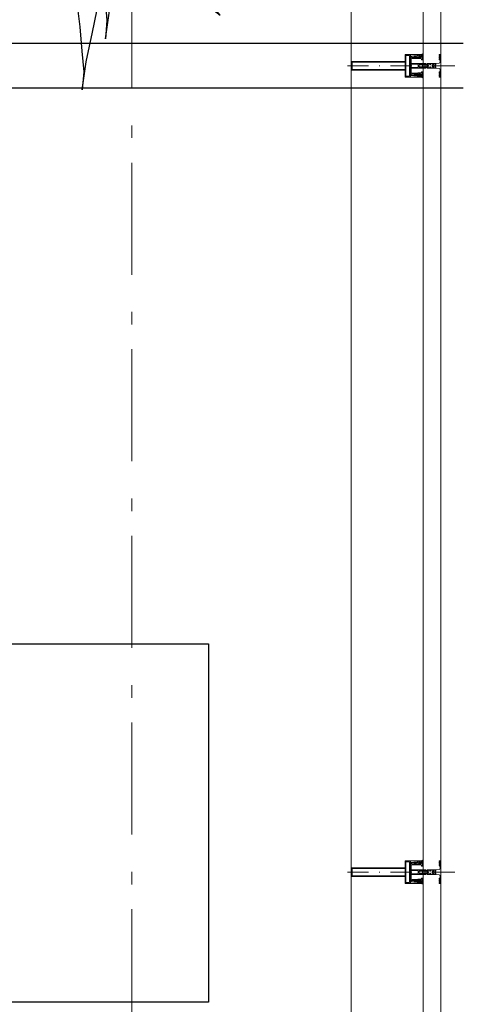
# Model space of a CAD drawing. Header units: millimetres. Extents: x 45699 to 251499, y 244 to 86446.
# Tile 210 of 240: x 239584 to 240574, y 58705 to 60903. Entities that reach past the tile are written whole.
import ezdxf

# ---------------------------------------------------------------- set-up
doc = ezdxf.new("R2010")
doc.units = ezdxf.units.MM
doc.header["$LTSCALE"] = 400
for name, pattern in [('HIDDEN', [0.375, 0.25, -0.125]), ('STYLE_06', [1.041641, 0.625, -0.208282, 0.069427, -0.138931]), ('STYLE_15', [0.240945, 0.11811, -0.059055, 0.004724, -0.059055]), ('STYLE_16', [0.177165, 0.11811, -0.059055])]:
    doc.linetypes.add(name, pattern=pattern)
for name, color, linetype in [('-ve', 2, 'HIDDEN'), ('inr', 4, 'Continuous'), ('plant', 114, 'Continuous'), ('plat', 5, 'Continuous'), ('timmerwerk-ge', 150, 'Continuous')]:
    doc.layers.add(name, color=color, linetype=linetype)
doc.layers.add('Buitenkozijnen', color=140, linetype='Continuous', lineweight=15)
doc.layers.add('None', color=7, linetype='Continuous', lineweight=9)

# ---------------------------------------------------------------- blocks, each defined once
blk = doc.blocks.new('*U497')
at = {"layer": 'None', "color": 8, "lineweight": 5, "flags": 128}
for points in [[(-5, -154.3), (-5, -154.3, 0.414214), (-5.5, -154.8), (-5.5, -172.5), (-5.5, -172.5, 0.414214), (-5, -173), (-4, -173), (-4, -173, 0.414214), (-3.5, -172.5), (-3.5, -172.5, 0.414214), (-4, -172), (-4.5, -172), (-4.5, -168.8), (-4.5, -168.8, -0.414214), (-4, -168.3), (-2.7, -168.3), (-2.7, -168.3, 0.221695), (-1.9, -167.9), (-0.8, -166.5), (-0.8, -166.5, -0.466308), (0.8, -166.5), (2, -167.9), (2, -167.9, 0.221695), (2.7, -168.3), (4, -168.3), (4, -168.3, -0.414214), (4.5, -168.8), (4.5, -172), (4, -172), (4, -172, 0.414214), (3.5, -172.5), (3.5, -172.5, 0.414214), (4, -173), (5, -173), (5, -173, 0.414214), (5.5, -172.5), (5.5, -154.8), (5.5, -154.8, 0.414214), (5, -154.3), (4.7, -154.3), (4.7, -155), (4.7, -155, -0.414214), (4.4, -155.3), (4.1, -155.3), (4.1, -155.3, -0.414214), (3.3, -154.5), (3.3, -150.6), (3.3, -150.6, -0.414214), (4.1, -149.8), (4.4, -149.8), (4.4, -149.8, -0.414214), (4.7, -150.1), (4.7, -150.8), (5, -150.8), (5, -150.8, 0.414214), (5.5, -150.3), (5.5, -137.6), (5.5, -137.6, 0.351868), (5.3, -137.3), (5.3, -137.3, 0.351868), (4.9, -137.5), (4.1, -139.2), (4.1, -139.2, 0.314902), (4.2, -139.4), (4.5, -139.7), (4.5, -139.7, -0.198912), (4.5, -139.9), (4.5, -140.1), (4.5, -140.1, -0.198912), (4.5, -140.3), (4.2, -140.6), (4.2, -140.6, 0.414214), (4.2, -140.8), (4.5, -141.1), (4.5, -141.1, -0.198912), (4.5, -141.3), (4.5, -141.5), (4.5, -141.5, -0.198912), (4.5, -141.7), (4.2, -142), (4.2, -142, 0.414214), (4.2, -142.2), (4.5, -142.5), (4.5, -142.5, -0.198912), (4.5, -142.7), (4.5, -143.2), (4.5, -143.2, -0.087489), (4.5, -143.3), (4.2, -144.1), (4.2, -148.5), (4.2, -148.5, -0.414214), (3.9, -148.8), (-3.9, -148.8), (-3.9, -148.8, -0.414214), (-4.2, -148.5), (-4.2, -144.1), (-4.5, -143.3), (-4.5, -143.3, -0.087489), (-4.5, -143.2), (-4.5, -142.7), (-4.5, -142.7, -0.198912), (-4.4, -142.5), (-4.1, -142.2), (-4.1, -142.2, 0.414214), (-4.1, -142), (-4.4, -141.7), (-4.4, -141.7, -0.198912), (-4.5, -141.5), (-4.5, -141.3), (-4.5, -141.3, -0.198912), (-4.4, -141.1), (-4.1, -140.8), (-4.1, -140.8, 0.414214), (-4.1, -140.6), (-4.4, -140.3), (-4.4, -140.3, -0.198912), (-4.5, -140.1), (-4.5, -139.9), (-4.5, -139.9, -0.198912), (-4.4, -139.7), (-4.1, -139.4), (-4.1, -139.4, 0.314902), (-4.1, -139.2), (-4.9, -137.5), (-4.9, -137.5, 0.351868), (-5.3, -137.3), (-5.3, -137.3, 0.351868), (-5.5, -137.6), (-5.5, -150.3), (-5.5, -150.3, 0.414214), (-5, -150.8), (-4.7, -150.8), (-4.7, -150.1), (-4.7, -150.1, -0.414214), (-4.4, -149.8), (-4.1, -149.8), (-4.1, -149.8, -0.414214), (-3.3, -150.6), (-3.3, -154.5), (-3.3, -154.5, -0.414214), (-4.1, -155.3), (-4.4, -155.3), (-4.4, -155.3, -0.414214), (-4.7, -155), (-4.7, -154.3)], [(-1.8, -149.8, 0.414214), (-2.3, -150.3), (-2.3, -155.1), (-2.3, -155.1, 0.414214), (-2.1, -155.3), (2.1, -155.3), (2.1, -155.3, 0.414214), (2.3, -155.1), (2.3, -150.3), (2.3, -150.3, 0.414214), (1.8, -149.8), (-1.8, -149.8)], [(-4.5, -161.7, -0.414214), (-4, -161.2), (-2.7, -161.2), (-2.7, -161.2, 0.414214), (-2.5, -161), (-2.5, -160.4), (-2.5, -160.4, 0.414214), (-2.7, -160.2), (-4, -160.2), (-4, -160.2, -0.414214), (-4.5, -159.7), (-4.5, -156.8), (-4.5, -156.8, -0.414214), (-4, -156.3), (4, -156.3), (4, -156.3, -0.414214), (4.5, -156.8), (4.5, -159.7), (4.5, -159.7, -0.414214), (4, -160.2), (2.7, -160.2), (2.7, -160.2, 0.414214), (2.5, -160.4), (2.5, -161), (2.5, -161, 0.414214), (2.7, -161.2), (4, -161.2), (4, -161.2, -0.414214), (4.5, -161.7), (4.5, -166.8), (4.5, -166.8, -0.414214), (4, -167.3), (3, -167.3), (3, -167.3, -0.221695), (2.6, -167.1), (1.5, -165.9), (1.5, -165.9, 0.466308), (-1.5, -165.9), (-2.6, -167.1), (-2.6, -167.1, -0.221695), (-2.9, -167.3), (-4, -167.3), (-4, -167.3, -0.414214), (-4.5, -166.8), (-4.5, -161.7)]]:
    blk.add_lwpolyline(points, format="xyb", close=True, dxfattribs=at)
blk = doc.blocks.new('*U498')
at = {"layer": 'None', "color": 8, "lineweight": 5, "flags": 128}
for points in [[(-6, -180.7), (-6, -180.7, -0.388879), (-8.7, -183.2), (-8.7, -183.2), (-20.4, -183.2), (-21.6, -183.9), (-22.9, -183.9), (-22.9, -182.7), (-23.8, -182.7), (-23.8, -184.8), (23.8, -184.8), (23.8, -182.7), (22.9, -182.7), (22.9, -183.9), (21.7, -183.9), (20.4, -183.2), (8.7, -183.2), (8.7, -183.2, -0.388879), (6, -180.7), (6, -180.7), (5.3, -173.2), (2.5, -173.2), (2.5, -171.2), (-2.5, -171.2), (-2.5, -173.2), (-5.3, -173.2), (-6, -180.7)], [(-13.5, -182.8), (-13.5, -181.9), (-14.5, -181.1), (-14.5, -181.1, 0.36397), (-14.9, -181.1), (-14.9, -181.1), (-15.4, -181.5), (-15.4, -181.5, -0.36397), (-15.8, -181.5), (-15.8, -181.5), (-16.3, -181.1), (-16.3, -181.1, 0.36397), (-16.7, -181.1), (-16.7, -181.1), (-17.2, -181.5), (-17.2, -181.5, -0.36397), (-17.6, -181.5), (-17.6, -181.5), (-18.1, -181.1), (-18.1, -181.1, 0.36397), (-18.5, -181.1), (-18.5, -181.1), (-19, -181.5), (-19, -181.5, -0.36397), (-19.4, -181.5), (-19.4, -181.5), (-19.9, -181.1), (-19.9, -181.1, 0.36397), (-20.3, -181.1), (-20.3, -181.1), (-20.8, -181.5), (-20.8, -181.5, -0.36397), (-21.2, -181.5), (-21.2, -181.5), (-21.7, -181.1), (-21.7, -181.1, 0.36397), (-22.1, -181.1), (-22.1, -181.1), (-22.4, -181.3), (-23.2, -181.3), (-23.5, -181.1), (-23.5, -181.1, 0.36397), (-23.9, -181.1), (-23.9, -181.1), (-24.2, -181.3), (-24.5, -181.3), (-24.5, -181.3, -0.267949), (-24.8, -181.2), (-24.8, -181.2), (-24.9, -180.9), (-24.9, -180.9, 0.339454), (-25.3, -180.7), (-25.3, -180.7, 0.339454), (-25.5, -181), (-25.5, -181), (-25.5, -184.4), (-25.5, -184.4, 0.414214), (-25.2, -184.7), (-25.2, -184.7), (-24.3, -184.7), (-24.3, -184.7, 0.414214), (-24, -184.4), (-24, -184.4), (-24, -182.7), (-24, -182.7, 0.236068), (-24.1, -182.5), (-24.1, -182.5), (-24.1, -182.5, -0.548276), (-24, -182.2), (-24, -182.2, -0.548276), (-23.8, -182.4), (-23.8, -182.4), (-23.8, -182.4, 0.250388), (-23.6, -182.3), (-23.6, -182.3), (-22.8, -182.3), (-22.8, -182.3, -0.414214), (-22.5, -182.6), (-22.5, -182.6), (-22.5, -183.3), (-22.5, -183.3, 0.414214), (-22.2, -183.6), (-22.2, -183.6), (-22, -183.6), (-22, -183.6, 0.131652), (-21.8, -183.5), (-21.8, -183.5), (-20.5, -182.8), (-13.5, -182.8)], [(13.5, -182.8), (13.5, -181.9), (14.5, -181.1), (14.5, -181.1, -0.36397), (14.9, -181.1), (14.9, -181.1), (15.4, -181.5), (15.4, -181.5, 0.36397), (15.8, -181.5), (15.8, -181.5), (16.3, -181.1), (16.3, -181.1, -0.36397), (16.7, -181.1), (16.7, -181.1), (17.2, -181.5), (17.2, -181.5, 0.36397), (17.6, -181.5), (17.6, -181.5), (18.1, -181.1), (18.1, -181.1, -0.36397), (18.5, -181.1), (18.5, -181.1), (19, -181.5), (19, -181.5, 0.36397), (19.4, -181.5), (19.4, -181.5), (19.9, -181.1), (19.9, -181.1, -0.36397), (20.3, -181.1), (20.3, -181.1), (20.8, -181.5), (20.8, -181.5, 0.36397), (21.2, -181.5), (21.2, -181.5), (21.7, -181.1), (21.7, -181.1, -0.36397), (22.1, -181.1), (22.1, -181.1), (22.4, -181.3), (23.2, -181.3), (23.5, -181.1), (23.5, -181.1, -0.36397), (23.9, -181.1), (23.9, -181.1), (24.2, -181.3), (24.5, -181.3), (24.5, -181.3, 0.267949), (24.8, -181.2), (24.8, -181.2), (25, -180.9), (25, -180.9, -0.339454), (25.3, -180.7), (25.3, -180.7, -0.339454), (25.5, -181), (25.5, -181), (25.5, -184.4), (25.5, -184.4, -0.414214), (25.2, -184.7), (25.2, -184.7), (24.3, -184.7), (24.3, -184.7, -0.414214), (24, -184.4), (24, -184.4), (24, -182.7), (24, -182.7, -0.236068), (24.1, -182.5), (24.1, -182.5), (24.1, -182.5, 0.548276), (24.1, -182.2), (24.1, -182.2, 0.548276), (23.9, -182.4), (23.9, -182.4), (23.9, -182.4, -0.250388), (23.6, -182.3), (23.6, -182.3), (22.8, -182.3), (22.8, -182.3, 0.414214), (22.5, -182.6), (22.5, -182.6), (22.5, -183.3), (22.5, -183.3, -0.414214), (22.2, -183.6), (22.2, -183.6), (22, -183.6), (22, -183.6, -0.131652), (21.8, -183.5), (21.8, -183.5), (20.5, -182.8), (13.5, -182.8)]]:
    blk.add_lwpolyline(points, format="xyb", close=True, dxfattribs=at)
blk = doc.blocks.new('verticale stijl 150x50 UV')
at = {"layer": 'None', "color": 8, "linetype": 'STYLE_15', "lineweight": 5}
blk.add_line((0, -216), (0, 35), dxfattribs=at)
at = {"layer": 'None', "color": 8, "lineweight": 5}
for p, q in [((-21.6, -126.9), (-21.6, -126.9)), ((-21.6, -127.7), (-21.6, -127.7)), ((-21.6, -128.5), (-21.6, -128.5)), ((-21.6, -129.3), (-21.6, -129.3)), ((-21.6, -130.1), (-21.6, -130.1)), ((-21.6, -130.9), (-21.6, -130.9)), ((-21.6, -131.8), (-21.6, -131.8)), ((-20.7, -126.5), (-20.7, -126.5)), ((-20.7, -128.9), (-20.7, -128.9)), ((-20.7, -129.7), (-20.7, -129.7)), ((-20.7, -130.5), (-20.7, -130.5)), ((-20.7, -131.4), (-20.7, -131.4)), ((-19.9, -126.1), (-19.9, -126.1)), ((-19.9, -130.1), (-19.9, -130.1)), ((-19.9, -130.9), (-19.9, -130.9)), ((-19.9, -131.8), (-19.9, -131.8)), ((-19.1, -126.5), (-19.1, -126.5)), ((-19.1, -127.3), (-19.1, -127.3)), ((-19.1, -128.9), (-19.1, -128.9)), ((-19.1, -129.7), (-19.1, -129.7)), ((-19.1, -130.5), (-19.1, -130.5)), ((-19.1, -131.4), (-19.1, -131.4)), ((-18.3, -127.7), (-18.3, -127.7)), ((-18.3, -128.5), (-18.3, -128.5)), ((-18.3, -129.3), (-18.3, -129.3)), ((-25.6, -142.7), (-25.6, -142.7)), ((-25.6, -144.4), (-25.6, -144.4)), ((-24.8, -133.4), (-24.8, -133.4)), ((-24.8, -134.2), (-24.8, -134.2)), ((-24.8, -135), (-24.8, -135)), ((-24.8, -135.8), (-24.8, -135.8)), ((-24.8, -136.6), (-24.8, -136.6)), ((-24.8, -137.4), (-24.8, -137.4)), ((-24.8, -138.3), (-24.8, -138.3)), ((-24.8, -139.1), (-24.8, -139.1)), ((-24.8, -139.9), (-24.8, -139.9)), ((-24.8, -140.7), (-24.8, -140.7)), ((-24.8, -141.5), (-24.8, -141.5)), ((-24.8, -142.3), (-24.8, -142.3)), ((-24.8, -143.1), (-24.8, -143.1)), ((-24.8, -144.8), (-24.8, -144.8)), ((-24, -133), (-24, -133)), ((-24, -133.8), (-24, -133.8)), ((-24, -134.6), (-24, -134.6)), ((-24, -135.4), (-24, -135.4)), ((-24, -136.2), (-24, -136.2)), ((-24, -137), (-24, -137)), ((-24, -137.9), (-24, -137.9)), ((-24, -138.7), (-24, -138.7)), ((-24, -139.5), (-24, -139.5)), ((-24, -140.3), (-24, -140.3)), ((-24, -141.1), (-24, -141.1)), ((-24, -141.9), (-24, -141.9)), ((-24, -142.7), (-24, -142.7)), ((-24, -144.4), (-24, -144.4)), ((-23.2, -133.4), (-23.2, -133.4)), ((-23.2, -134.2), (-23.2, -134.2)), ((-23.2, -135), (-23.2, -135)), ((-23.2, -135.8), (-23.2, -135.8)), ((-23.2, -136.6), (-23.2, -136.6)), ((-23.2, -137.4), (-23.2, -137.4)), ((-23.2, -138.3), (-23.2, -138.3)), ((-23.2, -139.1), (-23.2, -139.1)), ((-23.2, -139.9), (-23.2, -139.9)), ((-23.2, -140.7), (-23.2, -140.7)), ((-23.2, -141.5), (-23.2, -141.5)), ((-23.2, -144.8), (-23.2, -144.8)), ((-22.4, -133), (-22.4, -133)), ((-22.4, -133.8), (-22.4, -133.8)), ((-22.4, -134.6), (-22.4, -134.6)), ((-22.4, -140.3), (-22.4, -140.3)), ((-22.4, -141.1), (-22.4, -141.1)), ((-22.4, -144.4), (-22.4, -144.4)), ((-21.6, -132.6), (-21.6, -132.6)), ((-21.6, -133.4), (-21.6, -133.4)), ((-21.6, -134.2), (-21.6, -134.2)), ((-21.6, -135), (-21.6, -135)), ((-21.6, -139.9), (-21.6, -139.9)), ((-21.6, -140.7), (-21.6, -140.7)), ((-21.6, -141.5), (-21.6, -141.5)), ((-21.6, -144.8), (-21.6, -144.8)), ((-20.7, -132.2), (-20.7, -132.2)), ((-20.7, -133), (-20.7, -133)), ((-20.7, -133.8), (-20.7, -133.8)), ((-20.7, -134.6), (-20.7, -134.6)), ((-20.7, -135.4), (-20.7, -135.4)), ((-20.7, -136.2), (-20.7, -136.2)), ((-20.7, -137), (-20.7, -137)), ((-20.7, -137.9), (-20.7, -137.9)), ((-20.7, -138.7), (-20.7, -138.7)), ((-20.7, -139.5), (-20.7, -139.5)), ((-20.7, -140.3), (-20.7, -140.3)), ((-20.7, -141.1), (-20.7, -141.1)), ((-20.7, -144.4), (-20.7, -144.4)), ((-19.9, -132.6), (-19.9, -132.6)), ((-19.9, -133.4), (-19.9, -133.4)), ((-19.9, -134.2), (-19.9, -134.2)), ((-19.9, -135), (-19.9, -135)), ((-19.9, -135.8), (-19.9, -135.8)), ((-19.9, -136.6), (-19.9, -136.6)), ((-19.9, -137.4), (-19.9, -137.4)), ((-19.9, -138.3), (-19.9, -138.3)), ((-19.9, -139.1), (-19.9, -139.1)), ((-19.9, -139.9), (-19.9, -139.9)), ((-19.9, -140.7), (-19.9, -140.7)), ((-19.9, -141.5), (-19.9, -141.5)), ((-19.9, -142.3), (-19.9, -142.3)), ((-19.9, -143.1), (-19.9, -143.1)), ((-19.9, -143.9), (-19.9, -143.9)), ((-19.1, -132.2), (-19.1, -132.2)), ((-19.1, -133), (-19.1, -133)), ((-19.1, -133.8), (-19.1, -133.8)), ((-19.1, -134.6), (-19.1, -134.6)), ((-19.1, -140.3), (-19.1, -140.3)), ((-19.1, -141.1), (-19.1, -141.1)), ((-19.1, -141.9), (-19.1, -141.9)), ((-18.3, -133.4), (-18.3, -133.4)), ((-18.3, -134.2), (-18.3, -134.2)), ((-18.3, -135), (-18.3, -135)), ((-18.3, -139.9), (-18.3, -139.9)), ((-18.3, -140.7), (-18.3, -140.7)), ((-18.3, -141.5), (-18.3, -141.5)), ((-18.3, -142.3), (-18.3, -142.3)), ((-17.5, -133), (-17.5, -133)), ((-17.5, -133.8), (-17.5, -133.8)), ((-17.5, -134.6), (-17.5, -134.6)), ((-17.5, -135.4), (-17.5, -135.4)), ((-17.5, -136.2), (-17.5, -136.2)), ((-17.5, -137), (-17.5, -137)), ((-17.5, -137.9), (-17.5, -137.9)), ((-17.5, -138.7), (-17.5, -138.7)), ((-17.5, -139.5), (-17.5, -139.5)), ((-17.5, -140.3), (-17.5, -140.3)), ((-17.5, -141.1), (-17.5, -141.1)), ((-17.5, -141.9), (-17.5, -141.9)), ((-17.5, -142.7), (-17.5, -142.7)), ((-16.7, -133.4), (-16.7, -133.4)), ((-16.7, -134.2), (-16.7, -134.2)), ((-16.7, -135), (-16.7, -135)), ((-16.7, -135.8), (-16.7, -135.8)), ((-16.7, -136.6), (-16.7, -136.6)), ((-16.7, -137.4), (-16.7, -137.4)), ((-16.7, -138.3), (-16.7, -138.3)), ((-16.7, -139.1), (-16.7, -139.1)), ((-16.7, -139.9), (-16.7, -139.9)), ((-16.7, -140.7), (-16.7, -140.7)), ((-16.7, -141.5), (-16.7, -141.5)), ((-16.7, -142.3), (-16.7, -142.3)), ((-16.7, -143.1), (-16.7, -143.1)), ((-15.9, -141.1), (-15.9, -141.1)), ((-15.9, -141.9), (-15.9, -141.9)), ((-15.9, -142.7), (-15.9, -142.7)), ((-15.9, -144.4), (-15.9, -144.4)), ((-15.1, -142.3), (-15.1, -142.3)), ((-15.1, -143.1), (-15.1, -143.1)), ((-15.1, -143.9), (-15.1, -143.9)), ((-15.1, -144.8), (-15.1, -144.8)), ((-14.2, -141.9), (-14.2, -141.9)), ((-14.2, -142.7), (-14.2, -142.7)), ((-14.2, -143.5), (-14.2, -143.5)), ((-14.2, -144.4), (-14.2, -144.4)), ((-13.4, -143.1), (-13.4, -143.1)), ((-13.4, -143.9), (-13.4, -143.9))]:
    blk.add_line(p, q, dxfattribs=at)
at = {"layer": 'None', "color": 8, "linetype": 'STYLE_16', "lineweight": 5}
for p, q in [((-2.2, -155.1), (0, -154.5)), ((-2.2, -156.7), (-2.2, -155.1)), ((-1.5, -156.9), (-1.5, -155)), ((-1, -157), (-1, -155.1)), ((2.3, -155.1), (0, -154.5)), ((1, -157), (1, -155.1)), ((1.5, -156.9), (1.5, -155)), ((2.3, -156.7), (2.3, -155.1))]:
    blk.add_line(p, q, dxfattribs=at)
at = {"layer": 'None', "color": 8, "linetype": 'Continuous', "lineweight": 5, "flags": 128}
for points in [[(-10, 15.4), (10, 15.4), (10, -104.8), (25, -104.8), (25, -116.8), (-25, -116.8), (-25, -104.8), (-10, -104.8)], [(-8, 13.4), (-8, -104.8), (8, -104.8), (8, 13.4)], [(8, -106.8), (-8, -106.8), (-23, -106.8), (-23, -114.8), (23, -114.8), (23, -106.8)]]:
    blk.add_lwpolyline(points, close=True, dxfattribs=at)
at = {"layer": 'None', "color": 8, "lineweight": 5, "flags": 128}
for points in [[(-14.8, -144.8), (-14.8, -144.8, 0.390793), (-13.2, -143.5), (-13.2, -143.5, 0.390793), (-14.4, -141.8), (-14.4, -141.8, -0.352623), (-16, -139.9), (-16, -133.1), (-16, -133.1, 0.414214), (-16.3, -132.8), (-17.6, -132.8), (-18.1, -133), (-18.1, -133, -0.520293), (-18.3, -132.8), (-18.3, -130.1), (-18.2, -130), (-18.2, -128), (-18.2, -128, -0.577863), (-18.1, -127.7), (-18, -127.7), (-18, -127.7, 0.366605), (-17.7, -127.5), (-17.7, -127.5, 0.366605), (-17.9, -127.1), (-17.9, -127.1, -0.130834), (-19.2, -126.1), (-19.2, -126.1, 0.439074), (-20.7, -126.1), (-20.7, -126.1, -0.133252), (-22, -127.1), (-22, -127.1, 0.366605), (-22.2, -127.5), (-22.2, -127.5, 0.366605), (-21.9, -127.7), (-21.8, -127.7), (-21.8, -127.7, -0.577455), (-21.8, -128), (-21.8, -130), (-21.6, -130.1), (-21.6, -132.8), (-21.6, -132.8, -0.52048), (-21.9, -133), (-22.4, -132.8), (-24.7, -132.8), (-24.7, -132.8, 0.414214), (-25, -133.1), (-25, -140.9), (-25, -140.9, -0.255976), (-25.9, -142.6), (-25.9, -142.6, 0.749676), (-25.3, -144.8), (-21.2, -144.8), (-21.2, -144.8, 0.414214), (-19.2, -142.8), (-19.2, -142.8, -0.402808), (-18.7, -142.3), (-18.7, -142.3, -0.402808), (-18.2, -142.8), (-18.2, -142.8, 0.233259), (-18, -143.1), (-14.6, -143.6), (-14.6, -143.6, -0.419014), (-14.5, -143.7), (-14.5, -143.7, -0.419014), (-14.6, -143.8), (-16, -143.8), (-16, -143.8, 0.414214), (-16.5, -144.3), (-16.5, -144.3, 0.414214), (-16, -144.8)], [(25, -132.6), (25, -116.8), (23.1, -116.8), (-23.1, -116.8), (-25, -116.8), (-25, -132.6), (-22.1, -132.6), (-22.1, -128), (-22.6, -128), (-22.6, -126.6), (-22.1, -126.6), (-22.1, -124.7), (-21.9, -124.5), (-21.9, -120.3), (-21.9, -120.3, -0.414214), (-20.2, -118.6), (-20.1, -118.6), (-20.1, -118.6, -0.414214), (-18.4, -120.3), (-18.4, -124.5), (-18.2, -124.7), (-18.2, -126.6), (-17.7, -126.6), (-17.7, -128), (-18.2, -128), (-18.2, -132.6), (-16.3, -132.6), (-16.3, -119.8), (-16.3, -119.8, -0.414214), (-15.1, -118.6), (-15.1, -118.6), (-6.5, -118.6), (-6.5, -118.6, -0.414214), (-5.3, -119.8), (-5.3, -136.8), (-3.9, -136.8), (-3.9, -139.6), (-4.3, -140), (-3.9, -140.4), (-3.9, -141), (-4.3, -141.4), (-3.9, -141.8), (-3.9, -142.4), (-4.3, -142.8), (-3.9, -143.8), (-3.9, -148.6), (-2.2, -148.6), (-2.2, -137.8), (-2.2, -137.8, -0.414214), (0, -135.6), (0, -135.6), (0, -135.6, -0.414214), (2.2, -137.8), (2.2, -148.6), (3.9, -148.6), (3.9, -143.8), (4.3, -142.8), (3.9, -142.4), (3.9, -141.8), (4.3, -141.4), (3.9, -141), (3.9, -140.4), (4.3, -140), (3.9, -139.6), (3.9, -136.8), (5.4, -136.8), (5.4, -119.8), (5.4, -119.8, -0.414214), (6.6, -118.6), (6.6, -118.6), (15.1, -118.6), (15.1, -118.6, -0.414214), (16.3, -119.8), (16.3, -132.6), (18.2, -132.6), (18.2, -128), (17.7, -128), (17.7, -126.6), (18.2, -126.6), (18.2, -124.7), (18.5, -124.5), (18.5, -120.3), (18.5, -120.3, -0.414214), (20.2, -118.6), (20.2, -118.6), (20.2, -118.6, -0.414214), (21.9, -120.3), (21.9, -124.5), (22.1, -124.7), (22.1, -126.6), (22.6, -126.6), (22.6, -128), (22.1, -128), (22.1, -132.6)], [(-21, -127.8, -0.29188), (-20.8, -127.3), (-20.3, -126.9), (-20.3, -126.9, -0.344328), (-19.7, -126.9), (-19.2, -127.3), (-19.2, -127.3, -0.29188), (-19, -127.8), (-19.4, -129.5), (-19.4, -129.5, -0.348796), (-20, -130), (-20, -130, -0.348796), (-20.6, -129.5), (-21, -127.8)], [(14.8, -144.8), (14.8, -144.8, -0.390793), (13.3, -143.5), (13.3, -143.5, -0.390793), (14.4, -141.8), (14.4, -141.8, 0.352623), (16, -139.9), (16, -133.1), (16, -133.1, -0.414214), (16.3, -132.8), (17.6, -132.8), (18.1, -133), (18.1, -133, 0.520293), (18.4, -132.8), (18.4, -130.1), (18.2, -130), (18.2, -128), (18.2, -128, 0.577863), (18.2, -127.7), (18.1, -127.7), (18.1, -127.7, -0.366605), (17.8, -127.5), (17.8, -127.5, -0.366605), (18, -127.1), (18, -127.1, 0.130834), (19.3, -126.1), (19.3, -126.1, -0.439074), (20.7, -126.1), (20.7, -126.1, 0.133252), (22.1, -127.1), (22.1, -127.1, -0.366605), (22.3, -127.5), (22.3, -127.5, -0.366605), (22, -127.7), (21.9, -127.7), (21.9, -127.7, 0.577455), (21.8, -128), (21.8, -130), (21.7, -130.1), (21.7, -132.8), (21.7, -132.8, 0.52048), (21.9, -133), (22.4, -132.8), (24.7, -132.8), (24.7, -132.8, -0.414214), (25, -133.1), (25, -140.9), (25, -140.9, 0.255976), (25.9, -142.6), (25.9, -142.6, -0.749676), (25.3, -144.8), (21.2, -144.8), (21.2, -144.8, -0.414214), (19.2, -142.8), (19.2, -142.8, 0.402808), (18.7, -142.3), (18.7, -142.3, 0.402808), (18.2, -142.8), (18.2, -142.8, -0.233259), (18, -143.1), (14.6, -143.6), (14.6, -143.6, 0.419014), (14.5, -143.7), (14.5, -143.7, 0.419014), (14.6, -143.8), (16, -143.8), (16, -143.8, -0.414214), (16.5, -144.3), (16.5, -144.3, -0.414214), (16, -144.8)], [(21, -127.8, 0.29188), (20.8, -127.3), (20.3, -126.9), (20.3, -126.9, 0.344328), (19.7, -126.9), (19.2, -127.3), (19.2, -127.3, 0.29188), (19, -127.8), (19.4, -129.5), (19.4, -129.5, 0.348796), (20, -130), (20, -130, 0.348796), (20.6, -129.5), (21, -127.8)], [(-23.2, -141.6), (-23.2, -141.6, 0.418874), (-23.7, -142.1), (-23.7, -142.1, -0.396568), (-25.3, -143.4), (-25.3, -143.4, 0.437017), (-25.7, -143.7), (-25.7, -143.7, 0.437017), (-25.4, -144), (-21.9, -144), (-21.9, -144, 0.263556), (-20.2, -143), (-20.2, -143, 0.552342), (-20.8, -141.8)], [(-23, -135.9), (-23, -135.9, -0.414214), (-22.1, -135), (-22.1, -135, -0.414214), (-21.3, -135.9), (-21.3, -138.8), (-21.3, -138.8, -0.414214), (-22.1, -139.6), (-22.1, -139.6, -0.414214), (-23, -138.8)], [(-18.8, -139.6, -0.414214), (-19.7, -138.8), (-19.7, -135.9), (-19.7, -135.9, -0.414214), (-18.8, -135), (-18.8, -135, -0.414214), (-18, -135.9), (-18, -138.8), (-18, -138.8, -0.414214), (-18.8, -139.6)], [(0, -157.1), (0, -157.1, -0.163834), (-4.3, -155.6), (-4.3, -155.6), (-4.3, -155.6, -0.234469), (-4.7, -154.8), (-4.7, -154.8), (-4.7, -153.6), (4.8, -153.6), (4.8, -154.8), (4.8, -154.8, -0.234469), (4.4, -155.6), (4.4, -155.6), (4.4, -155.6, -0.163834), (0, -157.1), (0, -157.1)], [(18.9, -139.6, 0.414214), (19.7, -138.8), (19.7, -135.9), (19.7, -135.9, 0.414214), (18.9, -135), (18.9, -135, 0.414214), (18, -135.9), (18, -138.8), (18, -138.8, 0.414214), (18.9, -139.6)], [(23.2, -141.6), (23.2, -141.6, -0.418874), (23.7, -142.1), (23.7, -142.1, 0.396568), (25.3, -143.4), (25.3, -143.4, -0.437017), (25.7, -143.7), (25.7, -143.7, -0.437017), (25.4, -144), (21.9, -144), (21.9, -144, -0.263556), (20.2, -143), (20.2, -143, -0.552342), (20.8, -141.8)], [(23, -135.9), (23, -135.9, 0.414214), (22.2, -135), (22.2, -135, 0.414214), (21.3, -135.9), (21.3, -138.8), (21.3, -138.8, 0.414214), (22.2, -139.6), (22.2, -139.6, 0.414214), (23, -138.8)]]:
    blk.add_lwpolyline(points, format="xyb", close=True, dxfattribs=at)
blk.add_lwpolyline([(4, -118.6), (4, -134.3), (-4, -134.3), (-4, -118.6)], close=True, dxfattribs=at)
at = {"layer": 'None', "color": 8, "linetype": 'STYLE_16', "lineweight": 5}
for centre, radius, start, end in [((-1.6, -158.4), 3.38, 79.3357, 100.6643), ((0, -163.2), 8.16, 82.9585, 97.0415), ((0, -160.4), 3.5, 73.4149, 106.5851), ((1.6, -158.4), 3.38, 79.3357, 100.6643)]:
    blk.add_arc(centre, radius, start, end, dxfattribs=at)
at = {"layer": 'None', "color": 7}
for name in ['*U497', '*U498']:
    blk.add_blockref(name, (0, 0), dxfattribs=at)
blk = doc.blocks.new('Vliesgevelelement 4 150x50 1_200')
at = {"layer": 'Buitenkozijnen', "color": 7, "xscale": -1, "rotation": 270.0000000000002}
blk.add_blockref('verticale stijl 150x50 UV', (-5.2, 0), dxfattribs=at)
blk = doc.blocks.new('*U1435')
at = {"layer": 'Buitenkozijnen', "color": 140, "linetype": 'Continuous', "lineweight": 15}
for points in [[(51601.1, -5040), (51601.1, 28036)], [(51601.1, -5040), (51601.1, 28036), (51641.1, 28036), (51641.1, -5040)], [(51601.1, -5040), (51601.1, 28036), (51641.1, 28036), (51641.1, -5040)], [(51641.1, -5040), (51641.1, 28036)]]:
    blk.add_lwpolyline(points, close=True, dxfattribs=at)
blk = doc.blocks.new('boom nieuw 01')
at = {"layer": 'plant', "extrusion": (0, -4.44089e-16, -1)}
for p, q in [((-224.7, 788.7), (-238, 749.2)), ((-224.7, 788.7), (-238, 749.2)), ((-224.7, 744.5), (-224.7, 788.7)), ((-224.7, 744.5), (-224.7, 788.7)), ((-238, 749.2), (-256.6, 677.1)), ((-238, 749.2), (-256.6, 677.1)), ((-219.3, 695.7), (-224.7, 744.5)), ((-219.3, 695.7), (-224.7, 744.5)), ((-573.8, 694.3), (-627.3, 736.9)), ((-627.3, 736.9), (-616.4, 698.2)), ((-573.8, 694.3), (-627.3, 736.9)), ((-627.3, 736.9), (-616.4, 698.2)), ((-616.4, 698.2), (-563.7, 639.2)), ((-616.4, 698.2), (-563.7, 639.2)), ((-284.5, 709.5), (-297.8, 669.9)), ((-284.5, 665.3), (-284.5, 709.5)), ((-218.5, 629.8), (-219.3, 695.7)), ((-218.5, 629.8), (-219.3, 695.7)), ((-518.7, 654), (-573.8, 694.3)), ((-518.7, 654), (-573.8, 694.3)), ((-256.6, 677.1), (-284.5, 618.9)), ((-256.6, 677.1), (-284.5, 618.9)), ((-466.7, 617.5), (-518.7, 654)), ((-466.7, 617.5), (-518.7, 654)), ((-297.8, 669.9), (-316.4, 597.8)), ((-279.1, 616.4), (-284.5, 665.3)), ((-563.7, 639.2), (-510.2, 574.1)), ((-563.7, 639.2), (-510.2, 574.1)), ((-227.1, 576.3), (-218.5, 629.8)), ((-227.1, 576.3), (-218.5, 629.8)), ((-412.5, 564.8), (-466.7, 617.5)), ((-412.5, 564.8), (-466.7, 617.5)), ((-284.5, 618.9), (-308.5, 551.4)), ((-284.5, 618.9), (-308.5, 551.4)), ((9.4, 616.6), (-55, 579.3)), ((9.4, 616.6), (-55, 579.3)), ((-35.5, 579.3), (9.4, 616.6)), ((-35.5, 579.3), (9.4, 616.6)), ((-530.6, 541.3), (-584.1, 583.9)), ((-584.1, 583.9), (-573.3, 545.2)), ((-530.6, 541.3), (-584.1, 583.9)), ((-584.1, 583.9), (-573.3, 545.2)), ((-316.4, 597.8), (-344.3, 539.7)), ((-55, 579.3), (-119.3, 547.6)), ((-55, 579.3), (-119.3, 547.6)), ((-55, 560), (-35.5, 579.3)), ((-55, 560), (-35.5, 579.3)), ((-510.2, 574.1), (-462.9, 509.7)), ((-510.2, 574.1), (-462.9, 509.7)), ((-369, 511.3), (-412.5, 564.8)), ((-369, 511.3), (-412.5, 564.8)), ((-242.6, 518.9), (-227.1, 576.3)), ((-242.6, 518.9), (-227.1, 576.3)), ((-101.5, 523.5), (-55, 560)), ((-101.5, 523.5), (-55, 560)), ((125.7, 568.5), (73, 551.4)), ((125.7, 568.5), (73, 551.4)), ((91.6, 539), (125.7, 568.5)), ((91.6, 539), (125.7, 568.5)), ((-573.3, 545.2), (-520.5, 486.2)), ((-573.3, 545.2), (-520.5, 486.2)), ((-475.6, 501), (-530.6, 541.3)), ((-475.6, 501), (-530.6, 541.3)), ((-344.3, 539.7), (-368.3, 472.2)), ((-308.5, 551.4), (-333.3, 487.8)), ((-308.5, 551.4), (-333.3, 487.8)), ((-119.3, 547.6), (-186.8, 511.1)), ((-95.3, 500.1), (-50.4, 537.3)), ((73, 551.4), (-3.8, 516.5)), ((73, 551.4), (-3.8, 516.5)), ((61.4, 516.5), (91.6, 539)), ((61.4, 516.5), (91.6, 539)), ((-462.9, 509.7), (-423.3, 465.5)), ((-462.9, 509.7), (-423.3, 465.5)), ((-186.8, 511.1), (-234.1, 478.6)), ((-186.8, 511.1), (-234.1, 478.6)), ((-3.8, 516.5), (-69.7, 496.4)), ((-3.8, 516.5), (-69.7, 496.4)), ((19.5, 490.2), (61.4, 516.5)), ((19.5, 490.2), (61.4, 516.5)), ((-423.6, 464.5), (-475.6, 501)), ((-423.6, 464.5), (-475.6, 501)), ((-167.4, 459.9), (-135.6, 487.8)), ((-167.4, 459.9), (-135.6, 487.8)), ((-25.5, 463.8), (19.5, 490.2)), ((-25.5, 463.8), (19.5, 490.2)), ((-520.5, 486.2), (-467, 421.1)), ((-520.5, 486.2), (-467, 421.1)), ((-369.3, 411.8), (-423.6, 464.5)), ((-369.3, 411.8), (-423.6, 464.5)), ((-423.3, 465.5), (-397, 443.8)), ((-423.3, 465.5), (-397, 443.8)), ((-78.2, 442.9), (-25.5, 463.8)), ((-78.2, 442.9), (-25.5, 463.8)), ((-830.8, 440.5), (-863.4, 450.5)), ((-863.4, 450.5), (-807.5, 440.5)), ((-830.8, 440.5), (-863.4, 450.5)), ((-863.4, 450.5), (-807.5, 440.5)), ((-792.8, 417.2), (-830.8, 440.5)), ((-792.8, 417.2), (-830.8, 440.5)), ((-807.5, 440.5), (-733.1, 431.9)), ((-807.5, 440.5), (-733.1, 431.9)), ((-195.4, 408.6), (-161.3, 444.2)), ((-127.8, 423.5), (-78.2, 442.9)), ((-127.8, 423.5), (-78.2, 442.9)), ((-750.9, 400.1), (-792.8, 417.2)), ((-750.9, 400.1), (-792.8, 417.2)), ((-733.1, 431.9), (-646.2, 418.7)), ((-733.1, 431.9), (-646.2, 418.7)), ((-646.2, 418.7), (-567.1, 414.8)), ((-646.2, 418.7), (-567.1, 414.8)), ((-567.1, 414.8), (-509.8, 422.6)), ((-567.1, 414.8), (-509.8, 422.6)), ((-509.8, 422.6), (-450.9, 434.3)), ((-509.8, 422.6), (-450.9, 434.3)), ((-169.7, 409.6), (-127.8, 423.5)), ((-169.7, 409.6), (-127.8, 423.5)), ((-690.5, 378.4), (-750.9, 400.1)), ((-690.5, 378.4), (-750.9, 400.1)), ((140.3, 402.5), (70.5, 387.7)), ((140.3, 402.5), (70.5, 387.7)), ((103.9, 389.3), (140.3, 402.5)), ((103.9, 389.3), (140.3, 402.5)), ((-601.3, 365.2), (-690.5, 378.4)), ((-601.3, 365.2), (-690.5, 378.4)), ((-231.2, 344.3), (-253.6, 370.7)), ((-231.2, 344.3), (-253.6, 370.7)), ((-14.8, 384.6), (-100.1, 386.9)), ((-14.8, 384.6), (-100.1, 386.9)), ((70.5, 387.7), (-14.8, 384.6)), ((70.5, 387.7), (-14.8, 384.6)), ((-4.7, 353.6), (51.1, 370.7)), ((-4.7, 353.6), (51.1, 370.7)), ((51.1, 370.7), (103.9, 389.3)), ((51.1, 370.7), (103.9, 389.3)), ((-724.3, 343.1), (-665.3, 349.3)), ((-724.3, 343.1), (-665.3, 349.3)), ((-665.3, 349.3), (-612.6, 352.4)), ((-665.3, 349.3), (-612.6, 352.4)), ((-612.6, 352.4), (-577.7, 349.3)), ((-612.6, 352.4), (-577.7, 349.3)), ((-547, 362.1), (-601.3, 365.2)), ((-547, 362.1), (-601.3, 365.2)), ((-105.3, 362.3), (-122.3, 363.9)), ((-105.3, 362.3), (-122.3, 363.9)), ((-82.8, 335.9), (-105.3, 362.3)), ((-82.8, 335.9), (-105.3, 362.3)), ((224.1, 358.6), (154.3, 343.8)), ((224.1, 358.6), (154.3, 343.8)), ((187.6, 345.4), (224.1, 358.6)), ((187.6, 345.4), (224.1, 358.6)), ((-838.2, 330.7), (-790.1, 339.3)), ((-838.2, 330.7), (-790.1, 339.3)), ((-787.1, 335.4), (-838.2, 330.7)), ((-787.1, 335.4), (-838.2, 330.7)), ((-790.1, 339.3), (-724.3, 343.1)), ((-790.1, 339.3), (-724.3, 343.1)), ((-737.4, 334.6), (-787.1, 335.4)), ((-737.4, 334.6), (-787.1, 335.4)), ((-690.9, 319.8), (-737.4, 334.6)), ((-397.8, 347), (-435.8, 328.4)), ((-397.8, 347), (-435.8, 328.4)), ((-191.6, 292.4), (-231.2, 344.3)), ((-191.6, 292.4), (-231.2, 344.3)), ((-113, 330.5), (-85.1, 277)), ((-113, 330.5), (-85.1, 277)), ((-43.2, 284), (-82.8, 335.9)), ((-43.2, 284), (-82.8, 335.9)), ((69, 340.7), (-16.3, 343)), ((69, 340.7), (-16.3, 343)), ((154.3, 343.8), (69, 340.7)), ((154.3, 343.8), (69, 340.7)), ((79.1, 309.7), (134.9, 326.8)), ((79.1, 309.7), (134.9, 326.8)), ((134.9, 326.8), (187.6, 345.4)), ((134.9, 326.8), (187.6, 345.4)), ((-635.8, 315.2), (-690.9, 319.8)), ((-635.8, 315.2), (-690.9, 319.8)), ((-642.4, 298.2), (-680.4, 321.5)), ((-642.4, 298.2), (-680.4, 321.5)), ((-552.9, 314.1), (-604.1, 262.9)), ((-552.9, 314.1), (-604.1, 262.9)), ((-582.7, 312.9), (-495.8, 299.8)), ((-582.7, 312.9), (-495.8, 299.8)), ((-472.3, 291.6), (-455.2, 308.6)), ((-472.3, 291.6), (-455.2, 308.6)), ((-127.2, 307.4), (-59, 290.3)), ((-127.2, 307.4), (-59, 290.3)), ((16.3, 294.2), (79.1, 309.7)), ((16.3, 294.2), (79.1, 309.7)), ((-600.5, 281.1), (-642.4, 298.2)), ((-600.5, 281.1), (-642.4, 298.2)), ((-540, 259.4), (-600.5, 281.1)), ((-540, 259.4), (-600.5, 281.1)), ((-511.1, 262.9), (-472.3, 291.6)), ((-511.1, 262.9), (-472.3, 291.6)), ((-495.8, 299.8), (-416.7, 295.8)), ((-495.8, 299.8), (-416.7, 295.8)), ((-280.7, 287.7), (-231.9, 238.1)), ((-280.7, 287.7), (-231.9, 238.1)), ((-233.5, 285.4), (-204, 232.6)), ((-233.5, 285.4), (-204, 232.6)), ((-151.3, 243.5), (-191.6, 292.4)), ((-151.3, 243.5), (-191.6, 292.4)), ((-59, 290.3), (16.3, 294.2)), ((-59, 290.3), (16.3, 294.2)), ((-2.9, 235.1), (-43.2, 284)), ((-2.9, 235.1), (-43.2, 284)), ((-604.1, 262.9), (-647.5, 228)), ((-604.1, 262.9), (-647.5, 228)), ((-567.7, 224.9), (-511.1, 262.9)), ((-567.7, 224.9), (-511.1, 262.9)), ((-450.8, 246.2), (-540, 259.4)), ((-450.8, 246.2), (-540, 259.4)), ((-193.9, 215.6), (-242, 259.8)), ((-193.9, 215.6), (-242, 259.8)), ((-85.1, 277), (-55.6, 224.2)), ((-85.1, 277), (-55.6, 224.2)), ((-746.3, 230), (-680.4, 233.8)), ((-746.3, 230), (-680.4, 233.8)), ((-680.4, 233.8), (-621.4, 240)), ((-680.4, 233.8), (-621.4, 240)), ((-396.6, 243.1), (-450.8, 246.2)), ((-396.6, 243.1), (-450.8, 246.2)), ((-369.1, 232.3), (-402.5, 195.1)), ((-369.1, 232.3), (-402.5, 195.1)), ((-353.9, 237.7), (-391.9, 219.1)), ((-353.9, 237.7), (-391.9, 219.1)), ((-231.9, 238.1), (-199.3, 193.9)), ((-231.9, 238.1), (-199.3, 193.9)), ((-204, 232.6), (-173.8, 186.1)), ((-204, 232.6), (-173.8, 186.1)), ((-33.4, 98.5), (-151.3, 243.5)), ((-33.4, 98.5), (-151.3, 243.5)), ((-794.4, 221.4), (-746.3, 230)), ((-794.4, 221.4), (-746.3, 230)), ((-743.2, 226.1), (-794.4, 221.4)), ((-743.2, 226.1), (-794.4, 221.4)), ((-693.6, 225.3), (-743.2, 226.1)), ((-693.6, 225.3), (-743.2, 226.1)), ((-647, 210.5), (-693.6, 225.3)), ((-647, 210.5), (-693.6, 225.3)), ((-647.5, 228), (-685.5, 193.1)), ((-647.5, 228), (-685.5, 193.1)), ((-592, 205.9), (-647, 210.5)), ((-592, 205.9), (-647, 210.5)), ((-619.6, 196.2), (-567.7, 224.9)), ((-619.6, 196.2), (-567.7, 224.9)), ((-391.9, 219.1), (-495.8, 183.4)), ((-391.9, 219.1), (-495.8, 183.4)), ((-296.5, 215.1), (-268.6, 161.6)), ((-296.5, 215.1), (-268.6, 161.6)), ((-173.8, 186.1), (-193.9, 215.6)), ((-173.8, 186.1), (-193.9, 215.6)), ((-55.6, 224.2), (-25.4, 177.7)), ((-55.6, 224.2), (-25.4, 177.7)), ((-685.5, 193.1), (-722, 162.8)), ((-685.5, 193.1), (-722, 162.8)), ((-687.8, 166.7), (-619.6, 196.2)), ((-687.8, 166.7), (-619.6, 196.2)), ((-548.5, 185.8), (-592, 205.9)), ((-548.5, 185.8), (-592, 205.9)), ((-495.8, 183.4), (-548.5, 185.8)), ((-495.8, 183.4), (-548.5, 185.8)), ((-402.5, 195.1), (-453.7, 143.9)), ((-402.5, 195.1), (-453.7, 143.9)), ((-199.3, 193.9), (-138.1, 142.7)), ((-199.3, 193.9), (-138.1, 142.7)), ((-25.4, 177.7), (-45.6, 207.2)), ((-25.4, 177.7), (-45.6, 207.2)), ((-722, 162.8), (-747.6, 141.1)), ((-722, 162.8), (-747.6, 141.1)), ((-736.7, 138.8), (-687.8, 166.7)), ((-736.7, 138.8), (-687.8, 166.7)), ((-186.4, 119.7), (-226.7, 168.6)), ((-186.4, 119.7), (-226.7, 168.6)), ((-747.6, 141.1), (-796.4, 107)), ((-747.6, 141.1), (-796.4, 107)), ((-453.7, 143.9), (-497.1, 109)), ((-453.7, 143.9), (-497.1, 109)), ((-268.6, 161.6), (-239.1, 108.8)), ((-268.6, 161.6), (-239.1, 108.8)), ((-262.5, 88.8), (-247.8, 154.7)), ((-262.5, 88.8), (-247.8, 154.7)), ((-138.1, 142.7), (-93.1, 115.6)), ((-138.1, 142.7), (-93.1, 115.6)), ((-796.4, 107), (-736.7, 138.8)), ((-796.4, 107), (-736.7, 138.8)), ((-68.6, -25.3), (-186.4, 119.7)), ((-68.6, -25.3), (-186.4, 119.7)), ((-497.1, 109), (-535.1, 74.1)), ((-497.1, 109), (-535.1, 74.1)), ((-469.2, 77.2), (-417.3, 105.9)), ((-469.2, 77.2), (-417.3, 105.9)), ((-316.9, 95), (-308.3, 24.4)), ((-316.9, 95), (-308.3, 24.4)), ((-302.7, 34.4), (-303.5, 106.5)), ((-302.7, 34.4), (-303.5, 106.5)), ((-267.1, 114.3), (-234.5, 70.1)), ((-267.1, 114.3), (-234.5, 70.1)), ((-93.1, 115.6), (-36.5, 86.1)), ((-93.1, 115.6), (-36.5, 86.1)), ((2.3, 55.9), (-33.4, 98.5)), ((2.3, 55.9), (-33.4, 98.5)), ((-535.1, 74.1), (-571.6, 43.9)), ((-535.1, 74.1), (-571.6, 43.9)), ((-537.4, 47.8), (-469.2, 77.2)), ((-537.4, 47.8), (-469.2, 77.2)), ((-380.3, 87.1), (-378, 36.8)), ((-380.3, 87.1), (-378, 36.8)), ((-278.1, 12), (-262.5, 88.8)), ((-278.1, 12), (-262.5, 88.8)), ((-234.5, 70.1), (-173.3, 18.9)), ((-234.5, 70.1), (-173.3, 18.9)), ((-36.5, 86.1), (2.3, 55.9)), ((-36.5, 86.1), (2.3, 55.9)), ((-586.3, 19.8), (-537.4, 47.8)), ((-586.3, 19.8), (-537.4, 47.8)), ((-571.6, 43.9), (-597.1, 22.1)), ((-571.6, 43.9), (-597.1, 22.1)), ((-378, 36.8), (-371.8, -25.3)), ((-378, 36.8), (-371.8, -25.3)), ((-317.5, -31.5), (-302.7, 34.4)), ((-317.5, -31.5), (-302.7, 34.4)), ((-308.3, 24.4), (-303.6, -32.2)), ((-308.3, 24.4), (-303.6, -32.2)), ((-597.1, 22.1), (-646, -12)), ((-597.1, 22.1), (-646, -12)), ((-646, -12), (-586.3, 19.8)), ((-646, -12), (-586.3, 19.8)), ((-292.8, -57.8), (-278.1, 12)), ((-292.8, -57.8), (-278.1, 12)), ((-173.3, 18.9), (-128.3, -8.2)), ((-173.3, 18.9), (-128.3, -8.2)), ((-128.3, -8.2), (-71.7, -37.7)), ((-128.3, -8.2), (-71.7, -37.7)), ((-371.8, -25.3), (-363.2, -95.9)), ((-371.8, -25.3), (-363.2, -95.9)), ((-333, -108.3), (-317.5, -31.5)), ((-333, -108.3), (-317.5, -31.5)), ((-303.6, -32.2), (-299, -81)), ((-303.6, -32.2), (-299, -81)), ((-71.7, -37.7), (-32.9, -67.9)), ((-71.7, -37.7), (-32.9, -67.9)), ((-32.9, -67.9), (-68.6, -25.3)), ((-32.9, -67.9), (-68.6, -25.3)), ((-302.9, -123.7), (-292.8, -57.8)), ((-302.9, -123.7), (-292.8, -57.8)), ((-299, -81), (-302.9, -123.7)), ((-299, -81), (-302.9, -123.7)), ((-363.2, -95.9), (-358.6, -152.4)), ((-363.2, -95.9), (-358.6, -152.4)), ((-347.7, -178.1), (-333, -108.3)), ((-347.7, -178.1), (-333, -108.3)), ((-358.6, -152.4), (-353.9, -201.3)), ((-358.6, -152.4), (-353.9, -201.3)), ((-357.8, -243.9), (-347.7, -178.1)), ((-357.8, -243.9), (-347.7, -178.1)), ((-353.9, -201.3), (-357.8, -243.9)), ((-353.9, -201.3), (-357.8, -243.9))]:
    blk.add_line(p, q, dxfattribs=at)
at = {"layer": 'timmerwerk-ge', "linetype": 'Continuous', "extrusion": (0, -4.44089e-16, -1)}
for p, q in [((0, 647), (-647, 647)), ((-647, 647), (-647, 0)), ((0, 0), (0, 647)), ((-647, 0), (0, 0))]:
    blk.add_line(p, q, dxfattribs=at)

msp = doc.modelspace()

# ---------------------------------------------------------------- linework, layer by layer
at = {"linetype": 'Continuous', "lineweight": 0, "flags": 128}
msp.add_lwpolyline([(226574.5, 84200), (240324.3, 84200), (240323.8, 46442.9), (231560.8, 46442.9), (231560.8, 57250), (226574.5, 57250), (226574.5, 75653), (231536.6, 75653), (231574.4, 80650), (226574.5, 80650), (226574.5, 84200)], dxfattribs=at)
at = {"layer": 'Buitenkozijnen', "color": 43, "linetype": 'Continuous', "lineweight": 9}
msp.add_line((240324.3, 84200), (240324.3, 46410), dxfattribs=at)
at = {"layer": 'inr'}
msp.add_lwpolyline([(240005, 58710), (238405, 58710), (238405, 59510), (240005, 59510)], close=True, dxfattribs=at)
at = {"layer": 'None', "color": 43, "linetype": 'STYLE_06', "lineweight": 9}
msp.add_line((239834.4, 85999.8), (239834.4, 44799.8), dxfattribs=at)
at = {"layer": 'plat'}
for p, q in [((240574.4, 60850), (235569.4, 60850)), ((240574.4, 60750), (235569.4, 60750))]:
    msp.add_line(p, q, dxfattribs=at)

# ---------------------------------------------------------------- block references
at = {"layer": '-ve', "xscale": 0.9488793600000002, "yscale": 0.9488793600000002, "zscale": 0.9488793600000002}
msp.add_blockref('boom nieuw 01', (240062.4, 60977.7), dxfattribs=at)
at = {"layer": 'Buitenkozijnen', "color": 7}
msp.add_blockref('*U1435', (188883.4, 43550), dxfattribs=at)
at = {"layer": 'Buitenkozijnen', "color": 7, "xscale": -1}
for p in [(240334.4, 60800), (240334.4, 59000)]:
    msp.add_blockref('Vliesgevelelement 4 150x50 1_200', p, dxfattribs=at)

doc.saveas('drawing.dxf')
